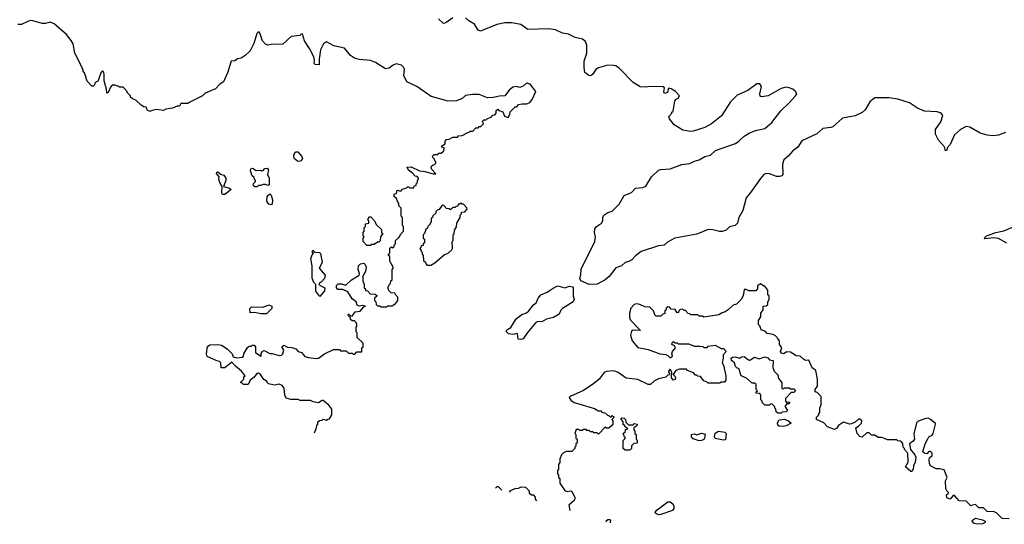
# Model space of a CAD drawing. Extents: x 2206940 to 2356632, y 511582 to 673215.
# Tile 5 of 228: x 2229761 to 2238274, y 535039 to 539405. Entities that reach past the tile are written whole.
import ezdxf

# ---------------------------------------------------------------- set-up
doc = ezdxf.new("R2010")
doc.units = 0

msp = doc.modelspace()

# ---------------------------------------------------------------- linework, layer by layer
at = {"layer": '0CON10XD'}
for points in [[(2230605, 538830), (2230585, 538840), (2230561.7, 538838.3), (2230545, 538820), (2230526.1, 538773.9), (2230515, 538770), (2230511.2, 538805), (2230490.6, 538875), (2230491.2, 538935), (2230485, 538957.5), (2230475, 538960), (2230462.5, 538945), (2230435, 538870), (2230421.7, 538868.3), (2230410, 538855), (2230408.3, 538841.7), (2230395, 538830), (2230385, 538830), (2230343, 538873), (2230320, 538945), (2230310, 538955), (2230310, 538975), (2230300, 538985), (2230300, 538995), (2230290, 539005), (2230290, 539015), (2230237.5, 539115), (2230222.5, 539195), (2230206.7, 539225), (2230165, 539276.7), (2230059.3, 539369.3), (2230025, 539382.5), (2229985, 539372.5), (2229955, 539372.5), (2229865, 539397.5), (2229838.3, 539391.7), (2229775, 539362.5), (2229745, 539362.5)], [(2233505, 539422.5), (2233445, 539378.5), (2233425, 539371.2), (2233381.5, 539411.5)], [(2238285, 538429.5), (2238225, 538405.7), (2238175, 538400.8), (2238125.7, 538405.7), (2238065, 538422), (2237975, 538476), (2237945, 538480), (2237895, 538455.8), (2237845, 538408.9), (2237805, 538326), (2237781.2, 538295), (2237776.2, 538275), (2237765, 538270), (2237758, 538305), (2237705, 538362.5), (2237680, 538415), (2237680, 538455), (2237725, 538521.2), (2237741.9, 538575), (2237729.2, 538595), (2237692.6, 538607.4), (2237585, 538612.5), (2237525, 538640), (2237454.7, 538684.7), (2237355, 538718), (2237275, 538730), (2237155, 538728.7), (2237112.3, 538695), (2237071.9, 538625), (2237045, 538601.9), (2236985, 538573.2), (2236875, 538554.5), (2236791.9, 538478.1), (2236775, 538471.1), (2236706.1, 538463.9), (2236652.5, 538417.5), (2236525, 538357.8), (2236489.3, 538300.7), (2236445, 538269.6), (2236405.9, 538224.1), (2236367.8, 538192.2), (2236355.8, 538155), (2236358.4, 538065), (2236349.4, 538055), (2236330.5, 538049.5), (2236305, 538049.5), (2236245, 538072.5), (2236215, 538075.6), (2236195, 538064.3), (2236165, 538032.2), (2236080.4, 537909.6), (2236041.1, 537865), (2236013.3, 537755), (2235980.3, 537695), (2235966, 537644), (2235946, 537625), (2235898.5, 537611.5), (2235870.5, 537585), (2235835, 537572.5), (2235811.6, 537571.6), (2235755, 537588.1), (2235715, 537589.4), (2235615, 537549.6), (2235425, 537514.7), (2235361.1, 537478.9), (2235334.4, 537455.6), (2235285, 537447.7), (2235135, 537400.6), (2235086.8, 537363.2), (2235055, 537326.7), (2235027.4, 537312.6), (2234997.1, 537302.9), (2234965, 537276.4), (2234915, 537258.5), (2234857.7, 537182.3), (2234824.4, 537155), (2234755, 537116.2), (2234684, 537114), (2234613.1, 537145), (2234604.4, 537165), (2234612.9, 537197.1), (2234615, 537246), (2234733.8, 537485), (2234738.8, 537525), (2234730, 537565), (2234732.5, 537595), (2234747.5, 537615), (2234792.5, 537645), (2234802.5, 537665), (2234802.5, 537695), (2234812.5, 537715), (2234845, 537737.5), (2234885, 537747.5), (2234945, 537807.5), (2234987.5, 537885), (2235050.7, 537909.3), (2235085, 537946.2), (2235147.7, 537952.3), (2235175, 537963.3), (2235225, 538046.2), (2235285, 538102), (2235305, 538110), (2235383.9, 538116.1), (2235485, 538151.2), (2235555, 538161.2), (2235595, 538181.2), (2235635, 538191.2), (2235685, 538220), (2235735, 538233.3), (2235777, 538273), (2235948.8, 538335), (2235980, 538355), (2236023.9, 538396.1), (2236067.6, 538422.4), (2236123.8, 538446.2), (2236205, 538464.5), (2236265, 538515.5), (2236342.6, 538617.4), (2236415, 538684.4), (2236469.4, 538745), (2236479.2, 538765), (2236469.2, 538785), (2236445, 538803.1), (2236415, 538816.9), (2236385, 538820.6), (2236345, 538810.6), (2236233.9, 538746.1), (2236175, 538736.7), (2236164.3, 538744.3), (2236160.8, 538765), (2236175.9, 538825.9), (2236160.5, 538850.5), (2236135, 538850), (2236057.4, 538792.6), (2235965, 538751.4), (2235906.2, 538695), (2235827.7, 538572.3), (2235742.5, 538505), (2235685, 538473.3), (2235585, 538440), (2235557, 538437), (2235495, 538450), (2235420, 538495), (2235378.3, 538548.3), (2235373, 538567), (2235400, 538595), (2235400, 538605), (2235410, 538615), (2235425, 538700), (2235432.5, 538715), (2235455, 538727.5), (2235466.2, 538745), (2235430, 538785), (2235395, 538807.5), (2235375, 538812.5), (2235367.5, 538805), (2235362.5, 538775), (2235337.5, 538767.5), (2235331.2, 538781.2), (2235337.5, 538815), (2235323.8, 538823.8), (2235215, 538828.5), (2235169.4, 538820.6), (2235125, 538824.5), (2235065, 538862.2), (2234945, 538986.9), (2234915.8, 539005), (2234895, 539009.6), (2234845, 539012.5), (2234765, 538989.7), (2234741.8, 538975), (2234715, 538930.6), (2234695, 538920), (2234681.2, 538921.2), (2234647.5, 538947.5), (2234640.3, 538990.3), (2234641.1, 539045), (2234663.3, 539115), (2234665.3, 539185), (2234652.5, 539215), (2234626.2, 539236.2), (2234565, 539250.7), (2234505, 539280.3), (2234455, 539289.2), (2234395, 539317.5), (2234334, 539326), (2234155, 539321.4), (2234092.9, 539362.9), (2234015, 539377.2), (2233955, 539378.7), (2233887, 539363), (2233745, 539304.5), (2233725.3, 539315.3), (2233694.4, 539365), (2233645, 539395.4), (2233615, 539422.5)], [(2232308.6, 535831.3), (2232327, 535873), (2232330, 535895), (2232340, 535905), (2232340, 535925), (2232351.7, 535938.3), (2232375, 535940), (2232385, 535950), (2232415, 535940), (2232425, 535950), (2232438.3, 535951.7), (2232460, 535985), (2232460, 536035), (2232435, 536070), (2232385, 536110), (2232375, 536110), (2232345, 536090), (2232298.3, 536098.3), (2232275, 536110), (2232185, 536110), (2232168.3, 536118.3), (2232105, 536120), (2232065, 536130), (2232052.5, 536155), (2232047, 536217), (2232029.3, 536239.3), (2232005, 536252.5), (2231965, 536242.5), (2231913, 536253), (2231900, 536265), (2231900, 536275), (2231870.7, 536290.7), (2231842.5, 536335), (2231825, 536346.7), (2231812.5, 536345), (2231789.3, 536310.7), (2231753.6, 536286.4), (2231735, 536250), (2231695, 536250), (2231685, 536260), (2231671.7, 536261.7), (2231671.7, 536268.3), (2231700, 536295), (2231700, 536315), (2231710, 536325), (2231677.5, 536365), (2231625.8, 536405.8), (2231595, 536442.5), (2231535, 536393.3), (2231501.7, 536391.7), (2231500, 536435), (2231488.3, 536448.3), (2231465, 536452.5), (2231381.7, 536491.7), (2231376, 536515), (2231383.6, 536576.4), (2231405, 536592.5), (2231475, 536593.3), (2231505, 536587.5), (2231555, 536557.5), (2231597.5, 536515), (2231607, 536487), (2231635, 536478.8), (2231690, 536485), (2231697, 536493), (2231700, 536515), (2231731.7, 536568.3), (2231745, 536580), (2231765, 536580), (2231775, 536590), (2231788.3, 536588.3), (2231800, 536575), (2231800, 536525), (2231845, 536492.5), (2231850, 536495), (2231847.5, 536515), (2231855, 536530), (2231875, 536542.5), (2231925, 536517.5), (2231945, 536517.5), (2232005, 536500), (2232025, 536503.3), (2232036.2, 536515), (2232043.8, 536545), (2232027.5, 536575), (2232045, 536590), (2232075, 536572.5), (2232115, 536570), (2232147, 536557), (2232170, 536535), (2232196.4, 536526.4), (2232225, 536490), (2232257, 536483), (2232325, 536473.3), (2232345, 536477.5), (2232395, 536512.5), (2232475, 536550), (2232525, 536550), (2232535, 536540), (2232585, 536540), (2232605, 536520), (2232635, 536520), (2232645, 536510), (2232658.3, 536511.7), (2232675, 536530), (2232718.3, 536531.7), (2232720, 536565), (2232730, 536575), (2232730, 536605), (2232680, 536655), (2232680, 536695), (2232670, 536705), (2232670, 536745), (2232677, 536753), (2232677, 536767), (2232670, 536785), (2232655, 536800), (2232635, 536800), (2232621.7, 536811.7), (2232620, 536825), (2232603, 536843), (2232600, 536855), (2232605, 536860), (2232621.7, 536841.7), (2232635, 536840), (2232661.7, 536878.3), (2232705, 536882.5), (2232735, 536920), (2232750, 536925), (2232725, 536932.5), (2232695, 536927.5), (2232680, 536935), (2232670, 536965), (2232635, 536990), (2232599.3, 537049.3), (2232555, 537070), (2232511.7, 537071.7), (2232500, 537085), (2232500, 537105), (2232515, 537120), (2232545, 537120), (2232565, 537110), (2232585, 537110), (2232630, 537155), (2232696.4, 537193.6), (2232700, 537205), (2232686.4, 537246.4), (2232690, 537275), (2232706.4, 537293.6), (2232735, 537297.5), (2232748.3, 537288.3), (2232756.7, 537265), (2232750, 537225), (2232727.5, 537185), (2232727.5, 537145), (2232740, 537115), (2232740, 537085), (2232750, 537075), (2232751.7, 537061.7), (2232768.3, 537058.3), (2232791.7, 537031.7), (2232835, 537030), (2232848.3, 537018.3), (2232848.3, 537011.7), (2232830, 536995), (2232830, 536975), (2232840, 536965), (2232841.7, 536941.7), (2232855, 536930), (2232875, 536930), (2232885, 536920), (2232935, 536920), (2232945, 536930), (2232985, 536930), (2232995, 536940), (2233005, 536940), (2233030, 536975), (2233030, 537005), (2233011.7, 537021.7), (2233005, 537040), (2232971.7, 537041.7), (2232951.7, 537061.7), (2232950, 537075), (2232940, 537085), (2232950, 537095), (2232951.7, 537108.3), (2232968.3, 537121.7), (2232970, 537145), (2232980, 537155), (2232980, 537245), (2232990, 537255), (2232990, 537265), (2232960, 537315), (2232960, 537355), (2232950, 537365), (2232950, 537375), (2232960, 537385), (2232961.7, 537428.3), (2232975, 537440), (2232985, 537430), (2232998.3, 537441.7), (2233000, 537455), (2233010, 537465), (2233010, 537495), (2233038.3, 537521.7), (2233050, 537535), (2233050, 537545), (2233080, 537575), (2233080, 537615), (2233070, 537625), (2233070, 537695), (2233060, 537705), (2233060, 537775), (2233040, 537795), (2233040, 537815), (2233030, 537825), (2233018.3, 537858.3), (2233000, 537875), (2233000, 537895), (2233018.3, 537901.7), (2233025, 537930), (2233055, 537920), (2233071.7, 537938.3), (2233105, 537950), (2233115, 537960), (2233125, 537960), (2233135, 537950), (2233168.3, 537951.7), (2233171.7, 537968.3), (2233188.3, 537971.7), (2233190, 537985), (2233200, 537995), (2233200, 538015), (2233210, 538025), (2233210, 538035), (2233198.3, 538048.3), (2233181.7, 538051.7), (2233158.3, 538078.3), (2233121.7, 538101.7), (2233111.7, 538128.3), (2233145, 538133.3), (2233218.3, 538098.3), (2233263, 538093), (2233335, 538070), (2233358.3, 538071.7), (2233325, 538110), (2233320, 538125), (2233321.7, 538138.3), (2233335, 538150), (2233348.3, 538151.7), (2233360, 538165), (2233360, 538175), (2233350, 538185), (2233348.3, 538198.3), (2233331.7, 538211.7), (2233330, 538225), (2233345, 538240), (2233375, 538240), (2233385, 538250), (2233405, 538250), (2233428.3, 538271.7), (2233430, 538295), (2233411.7, 538301.7), (2233410, 538315), (2233438.3, 538331.7), (2233440, 538355), (2233451.7, 538368.3), (2233475, 538370), (2233505, 538390), (2233545, 538390), (2233555, 538400), (2233587, 538403), (2233635, 538430), (2233648.3, 538431.7), (2233655, 538440), (2233678.3, 538441.7), (2233705, 538470), (2233725, 538470), (2233735, 538480), (2233748.3, 538481.7), (2233770, 538505), (2233761.7, 538528.3), (2233775, 538540), (2233795, 538540), (2233805, 538550), (2233838.3, 538561.7), (2233851.7, 538578.3), (2233868.3, 538581.7), (2233880, 538595), (2233881.7, 538618.3), (2233895, 538630), (2233905, 538620), (2233938.3, 538608.3), (2233951.7, 538571.7), (2233985, 538560), (2234000, 538585), (2234001.7, 538608.3), (2234045, 538650), (2234058.3, 538651.7), (2234075, 538670), (2234105, 538677.5), (2234147, 538677), (2234172.3, 538687.7), (2234192.5, 538715), (2234222.5, 538785), (2234175, 538847.5), (2234144.2, 538855.8), (2234115, 538830), (2234085, 538817.5), (2234055, 538826.7), (2234025, 538822), (2233993.7, 538796.3), (2233955, 538747.5), (2233935, 538742.5), (2233925, 538746.7), (2233855, 538732.5), (2233805, 538730), (2233735, 538756.7), (2233677, 538757), (2233615, 538750), (2233587, 538723), (2233537, 538703), (2233465, 538700), (2233319.3, 538739.3), (2233195, 538826.7), (2233107, 538867), (2233083.6, 538923.6), (2233087, 538977), (2233080, 538995), (2233061.7, 539011.7), (2233015, 539022.5), (2232989.3, 539010.7), (2232955.7, 538984.3), (2232925, 538980.8), (2232837.5, 539035), (2232795, 539053.3), (2232695, 539060), (2232655, 539073.3), (2232622.5, 539095), (2232568.3, 539158.3), (2232478.3, 539178.3), (2232415, 539212.5), (2232386.7, 539195), (2232361.2, 539145), (2232350, 539065), (2232350, 539015), (2232316.7, 539016.7), (2232307.5, 539025), (2232311.2, 539055), (2232304, 539085), (2232268, 539155), (2232222.3, 539222.3), (2232205, 539280), (2232195, 539280), (2232181.7, 539268.3), (2232109.3, 539260.7), (2232035, 539192.5), (2231935, 539190.8), (2231905, 539183.8), (2231885, 539193.3), (2231861.2, 539221.2), (2231844, 539275), (2231835, 539293.3), (2231825, 539298.8), (2231812, 539285), (2231785, 539200), (2231753, 539137), (2231710, 539095), (2231675, 539072.5), (2231643, 539067), (2231621.7, 539048.3), (2231590, 539045), (2231557.5, 538945), (2231523, 538867), (2231491.7, 538848.3), (2231455, 538807.5), (2231365, 538770), (2231340, 538745), (2231225, 538690), (2231215, 538680), (2231155, 538680), (2231141.7, 538658.3), (2231123, 538657), (2231081.7, 538638.3), (2231025, 538630), (2231005, 538620), (2230943.3, 538626.7), (2230905, 538620), (2230885, 538610), (2230861.7, 538621.7), (2230858.3, 538648.3), (2230835, 538650), (2230810, 538665), (2230765, 538710), (2230735, 538720), (2230720, 538735), (2230720, 538745), (2230690, 538775), (2230690, 538785), (2230655, 538820), (2230625, 538820), (2230615, 538830), (2230605, 538830)], [(2232175, 538178.6), (2232162.2, 538182.2), (2232133.3, 538205), (2232130, 538235), (2232145, 538262.5), (2232165, 538262.5), (2232200.5, 538220.5), (2232207.5, 538205), (2232195, 538184), (2232175, 538178.6)], [(2231535, 537893.3), (2231515, 537893.3), (2231507.5, 537905), (2231511.7, 537961.7), (2231490, 537995), (2231481.2, 538025), (2231486.7, 538046.7), (2231462.5, 538075), (2231465, 538086.7), (2231475, 538088.8), (2231497.5, 538067.5), (2231525, 538060), (2231542.5, 538035), (2231542.5, 538015), (2231521.7, 537961.7), (2231575, 537947.5), (2231590, 537935), (2231535, 537893.3)], [(2231815, 537960), (2231795, 537960), (2231780, 537975), (2231783, 537987), (2231800, 538005), (2231800, 538015), (2231790, 538025), (2231788.3, 538038.3), (2231770, 538055), (2231756.4, 538096.4), (2231760, 538115), (2231775, 538120), (2231805, 538100), (2231845, 538102.5), (2231855, 538097.5), (2231865, 538100), (2231881.7, 538118.3), (2231900.7, 538120.7), (2231913.3, 538105), (2231902.5, 538065), (2231917.5, 538035), (2231917.5, 537975), (2231905, 537970), (2231885, 537980), (2231865, 537980), (2231845, 537970), (2231825, 537970), (2231815, 537960)], [(2231935, 537802.5), (2231915, 537807.5), (2231897.5, 537835), (2231901.2, 537878.8), (2231925, 537897.5), (2231935.9, 537885.9), (2231945.9, 537845.9), (2231945, 537810), (2231935, 537802.5)], [(2233315, 537282.5), (2233349.3, 537300.7), (2233435, 537372.5), (2233466.1, 537383.9), (2233497.5, 537415), (2233502.5, 537425), (2233500, 537485), (2233510, 537495), (2233510, 537545), (2233517, 537553), (2233520, 537585), (2233537, 537613), (2233540, 537645), (2233570, 537695), (2233570, 537715), (2233580, 537725), (2233581.7, 537738.3), (2233608.3, 537741.7), (2233630, 537765), (2233628.3, 537778.3), (2233598.3, 537808.3), (2233585, 537810), (2233575, 537820), (2233565, 537810), (2233551.7, 537808.3), (2233548.3, 537791.7), (2233535, 537790), (2233525, 537780), (2233505, 537780), (2233485, 537760), (2233475, 537770), (2233451.7, 537771.7), (2233428.3, 537798.3), (2233415, 537800), (2233388.3, 537761.7), (2233371.7, 537758.3), (2233360, 537745), (2233358.3, 537731.7), (2233331.7, 537708.3), (2233330, 537695), (2233320, 537685), (2233320, 537655), (2233310, 537645), (2233310, 537635), (2233290, 537615), (2233288.3, 537601.7), (2233271.7, 537588.3), (2233260, 537555), (2233250, 537545), (2233250, 537515), (2233260, 537505), (2233260, 537475), (2233250, 537465), (2233248.3, 537451.7), (2233231.7, 537448.3), (2233230, 537435), (2233220, 537425), (2233230, 537415), (2233230, 537405), (2233240, 537395), (2233240, 537375), (2233250, 537365), (2233251.7, 537321.7), (2233268.3, 537308.3), (2233271.7, 537291.7), (2233282.5, 537282.5), (2233315, 537282.5)], [(2232795, 537450), (2232761.7, 537451.7), (2232730, 537485), (2232730, 537515), (2232740, 537525), (2232730, 537535), (2232730, 537565), (2232740, 537575), (2232740, 537605), (2232750, 537615), (2232751.7, 537638.3), (2232780, 537645), (2232780, 537665), (2232770, 537675), (2232785, 537700), (2232798.3, 537698.3), (2232830, 537665), (2232841.7, 537631.7), (2232888.3, 537588.3), (2232890, 537565), (2232900, 537555), (2232880, 537525), (2232878.3, 537491.7), (2232865, 537480), (2232855, 537480), (2232825, 537460), (2232805, 537460), (2232795, 537450)], [(2238295, 537472.5), (2238225, 537512), (2238185, 537518.8), (2238105, 537510), (2238100, 537515), (2238120, 537535), (2238200, 537565), (2238270.5, 537579.5), (2238415, 537640)], [(2232355, 537010), (2232320, 537055), (2232320, 537115), (2232305, 537130), (2232288.3, 537168.3), (2232290, 537275), (2232277.5, 537335), (2232288.3, 537371.7), (2232300, 537385), (2232290, 537395), (2232295, 537410), (2232312.5, 537392.5), (2232351.7, 537391.7), (2232361.7, 537381.7), (2232376.7, 537305), (2232350, 537255), (2232402.5, 537195), (2232397.5, 537165), (2232366.4, 537133.6), (2232350, 537125), (2232350, 537115), (2232360, 537105), (2232400, 537085), (2232395, 537060), (2232355, 537010)], [(2234095, 536636.7), (2234071.7, 536641.7), (2234065, 536690), (2234025, 536682.5), (2233988.3, 536688.3), (2233970, 536705), (2233970, 536715), (2233980, 536725), (2234008.3, 536741.7), (2234054.3, 536815.7), (2234102.5, 536855), (2234141.7, 536868.3), (2234162.5, 536885), (2234202.3, 536937.7), (2234225.6, 536954.4), (2234243, 536997), (2234266.8, 537023.2), (2234322.3, 537047.7), (2234382.1, 537087.9), (2234415, 537100.9), (2234475, 537085.5), (2234515, 537099.4), (2234540, 537095), (2234547.1, 537085), (2234545.6, 537015.6), (2234556, 536985), (2234547.5, 536965), (2234453.1, 536906.9), (2234438.8, 536891.2), (2234425, 536858), (2234375, 536827.5), (2234315, 536814), (2234275, 536790), (2234245, 536792.5), (2234223.9, 536786.1), (2234150.6, 536699.4), (2234115, 536642.5), (2234095, 536636.7)], [(2238317, 535087), (2238255, 535088.8), (2238210, 535135), (2238187, 535147), (2238125, 535150), (2238095, 535180), (2238055, 535180), (2238025, 535210), (2238000, 535205), (2237985, 535200), (2237945, 535240), (2237883, 535243), (2237845, 535287.5), (2237831.7, 535288.3), (2237805, 535257.5), (2237778.3, 535268.3), (2237773.3, 535295), (2237790, 535305), (2237792.5, 535315), (2237777.5, 535327.5), (2237770, 535345), (2237766.4, 535413.6), (2237780, 535445), (2237755, 535510), (2237715, 535520), (2237685, 535517.5), (2237637.5, 535545), (2237626.2, 535565), (2237624.1, 535595.9), (2237627.5, 535615), (2237650, 535635), (2237650, 535655), (2237635, 535670), (2237621.7, 535668.3), (2237605, 535650), (2237583, 535653), (2237570, 535665), (2237590, 535735), (2237611.7, 535778.3), (2237622.5, 535795), (2237649.3, 535810.7), (2237660, 535825), (2237680, 535905), (2237677.5, 535915), (2237636.3, 535946.3), (2237615, 535956.5), (2237595, 535954.4), (2237528.3, 535931.7), (2237514.2, 535915.8), (2237493, 535823), (2237498.8, 535775), (2237485, 535757.5), (2237453.3, 535735), (2237462.5, 535685), (2237501.2, 535641.2), (2237508.8, 535618.8), (2237502.7, 535577.3), (2237488.8, 535545), (2237487.5, 535515), (2237475, 535496.7), (2237465, 535496.2), (2237420, 535535), (2237443, 535577), (2237440, 535655), (2237410, 535685), (2237410, 535695), (2237400, 535705), (2237398.3, 535738.3), (2237378.3, 535758.3), (2237355, 535760), (2237345, 535770), (2237265, 535770), (2237245, 535777.5), (2237215, 535790), (2237185, 535790), (2237155, 535810), (2237125, 535810), (2237105, 535830), (2237085, 535830), (2237045, 535792.5), (2237025, 535797.5), (2237002.5, 535825), (2236990, 535875), (2237015, 535887.5), (2237040, 535915), (2237041.2, 535935), (2237025, 535948.8), (2237015, 535950), (2236985, 535923.3), (2236953, 535907), (2236935, 535906.7), (2236885, 535922.5), (2236840, 535895), (2236825, 535870), (2236805, 535860), (2236745, 535882.5), (2236715, 535917.5), (2236650, 535945), (2236650, 535965), (2236670, 535985), (2236670, 535995), (2236680, 536005), (2236680, 536045), (2236690, 536075), (2236690, 536145), (2236655, 536180), (2236640, 536185), (2236640, 536205), (2236660, 536235), (2236660, 536295), (2236645, 536370), (2236613.8, 536393.8), (2236585, 536460), (2236555, 536457.5), (2236537, 536467), (2236510, 536495), (2236475, 536497.5), (2236425, 536527.5), (2236395, 536530), (2236365, 536513.8), (2236348.3, 536518.3), (2236340, 536535), (2236350, 536565), (2236330, 536595), (2236330, 536625), (2236320, 536635), (2236320, 536645), (2236295, 536670), (2236275, 536680), (2236225, 536690), (2236208.3, 536708.3), (2236171.7, 536721.7), (2236160, 536755), (2236148.3, 536768.3), (2236148.3, 536801.7), (2236170, 536835), (2236170, 536865), (2236190, 536895), (2236190, 536925), (2236215, 536930), (2236228.3, 536941.7), (2236230, 536965), (2236240, 536985), (2236240, 537015), (2236230, 537025), (2236230, 537065), (2236205, 537100), (2236195, 537100), (2236165, 537120), (2236140, 537105), (2236140, 537075), (2236125, 537060), (2236065, 537060), (2236041.7, 537071.7), (2236025, 537070), (2236017.5, 537015), (2236000, 536985), (2235960, 536945), (2235930, 536935), (2235886.4, 536893.6), (2235861.7, 536878.3)], [(2231895, 536860), (2231845, 536860), (2231795, 536872.5), (2231755, 536870), (2231750, 536905), (2231765, 536920), (2231865, 536917.5), (2231915, 536937.5), (2231940, 536925), (2231940, 536905), (2231895, 536860)], [(2235861.7, 536878.3), (2235835, 536870), (2235805, 536850), (2235675, 536830), (2235665, 536840), (2235635, 536840), (2235625, 536850), (2235565, 536850), (2235555, 536860), (2235541.7, 536861.7), (2235518.3, 536888.3), (2235505, 536890), (2235495, 536900), (2235471.7, 536898.3), (2235460, 536885), (2235458.3, 536871.7), (2235445, 536870), (2235428.3, 536898.3), (2235395, 536900), (2235378.3, 536918.3), (2235365, 536920), (2235351.7, 536908.3), (2235350, 536895), (2235340, 536885), (2235338.3, 536861.7), (2235321.7, 536858.3), (2235305, 536840), (2235265, 536840), (2235251.7, 536851.7), (2235240, 536885), (2235208.3, 536918.3), (2235165, 536920), (2235121.7, 536941.7), (2235095, 536947.5), (2235075, 536940), (2235045, 536910), (2235032.5, 536865), (2235033, 536827), (2235041.2, 536805), (2235130, 536715), (2235065, 536717.5), (2235051.2, 536708.8), (2235043.6, 536676.4), (2235058, 536625), (2235105, 536570), (2235195, 536550), (2235295, 536512.5), (2235347, 536507), (2235365, 536500), (2235385, 536480), (2235406.1, 536493.9), (2235400, 536515), (2235404, 536535), (2235432.5, 536565), (2235423, 536583), (2235400, 536595), (2235401.7, 536608.3), (2235415, 536620), (2235425, 536610), (2235445, 536610), (2235455, 536600), (2235545, 536600), (2235595, 536580), (2235645, 536580), (2235667, 536577), (2235675, 536570), (2235705, 536570), (2235715, 536580), (2235775, 536590), (2235825, 536560), (2235845, 536560), (2235870, 536535), (2235842.5, 536505), (2235844.2, 536475), (2235836.1, 536436.1), (2235846.2, 536415), (2235866.7, 536325), (2235867.5, 536285), (2235855, 536270), (2235825, 536270), (2235815, 536260), (2235715, 536260), (2235705, 536270), (2235675, 536280), (2235648.3, 536318.3), (2235625, 536320), (2235615, 536330), (2235605, 536330), (2235588.3, 536348.3), (2235535, 536370), (2235525, 536380), (2235465, 536380), (2235435, 536370), (2235410, 536335), (2235425, 536320), (2235430, 536305), (2235427.7, 536292.3), (2235415, 536287.5), (2235397.5, 536305), (2235400, 536355), (2235385, 536380), (2235370, 536365), (2235370, 536355), (2235380, 536345), (2235378.3, 536331.7), (2235365, 536330), (2235347, 536313), (2235283, 536297), (2235248.3, 536281.7), (2235215, 536250), (2235195, 536250), (2235105, 536292.5), (2235005, 536303.3), (2234935, 536353.3), (2234915, 536361.2), (2234895, 536366.7), (2234835, 536362.5), (2234815, 536352.5), (2234770, 536295), (2234725, 536256.7), (2234635, 536196.7), (2234520, 536145), (2234512.5, 536135), (2234525, 536112.5), (2234555, 536093.3), (2234731.7, 536041.7), (2234765, 536020), (2234785, 536020), (2234795, 536010), (2234825, 536000), (2234845, 535980), (2234855, 535980), (2234865, 535970), (2234875, 535970), (2234885, 535980), (2234898.3, 535968.3), (2234898.3, 535961.7), (2234880, 535945), (2234890, 535935), (2234890, 535905), (2234878.3, 535891.7), (2234855, 535870), (2234835, 535870), (2234821.7, 535878.3), (2234765, 535820), (2234755, 535830), (2234725, 535830), (2234715, 535840), (2234695, 535840), (2234685, 535850), (2234665, 535850), (2234658.3, 535858.3), (2234635, 535860), (2234625, 535850), (2234605, 535850), (2234595, 535860), (2234571.7, 535858.3), (2234560, 535825), (2234570, 535815), (2234570, 535785), (2234580, 535775), (2234580, 535745), (2234570, 535735), (2234570, 535715), (2234560, 535705), (2234560, 535695), (2234535, 535670), (2234485, 535670), (2234460, 535655), (2234445, 535640), (2234430, 535605), (2234430, 535575), (2234420, 535555), (2234420, 535515), (2234410, 535505), (2234410, 535475), (2234420, 535465), (2234420, 535445), (2234430, 535435), (2234430, 535395), (2234475, 535332.5), (2234495, 535323.3), (2234525, 535327.5), (2234535, 535322.5), (2234560, 535275), (2234560, 535255), (2234556.4, 535243.6), (2234510, 535205), (2234518, 535156.9)], [(2236345, 536000), (2236315, 536000), (2236301.7, 536011.7), (2236300, 536035), (2236290, 536045), (2236290, 536055), (2236268.3, 536078.3), (2236255, 536080), (2236245, 536070), (2236205, 536070), (2236181.7, 536091.7), (2236180, 536105), (2236170, 536115), (2236168.3, 536158.3), (2236155, 536170), (2236130, 536175), (2236130, 536185), (2236140, 536195), (2236130, 536205), (2236128.3, 536248.3), (2236115, 536260), (2236095, 536260), (2236045, 536302.5), (2236000, 536325), (2235978.3, 536388.3), (2235965, 536390), (2235950, 536405), (2235940, 536435), (2235916.4, 536456.4), (2235913.3, 536475), (2235923.8, 536486.2), (2235948.3, 536488.3), (2235985, 536477.5), (2236000.8, 536489.2), (2236025, 536490.8), (2236061.2, 536461.2), (2236075, 536460), (2236115, 536484), (2236155, 536470), (2236205, 536488), (2236229.4, 536479.4), (2236245, 536462.5), (2236275, 536457.5), (2236272.5, 536395), (2236283.9, 536363.9), (2236318.3, 536328.3), (2236320, 536305), (2236351.7, 536261.7), (2236350, 536215), (2236365, 536210), (2236375, 536220), (2236415, 536220), (2236425, 536210), (2236455, 536210), (2236470, 536195), (2236455, 536180), (2236431.7, 536178.3), (2236383, 536127), (2236382.5, 536105), (2236391.7, 536091.7), (2236405, 536100), (2236417.5, 536095), (2236415, 536080), (2236395, 536080), (2236380, 536065), (2236380, 536055), (2236400, 536025), (2236387, 536013), (2236355, 536010), (2236345, 536000)], [(2235035, 535680), (2234995, 535680), (2234980, 535695), (2234980, 535765), (2235000, 535785), (2234990, 535795), (2234980, 535825), (2234998.3, 535841.7), (2235000, 535860), (2235020, 535865), (2235000, 535880), (2234988.3, 535898.3), (2234980, 535900), (2234980, 535925), (2234960, 535955), (2234965, 535960), (2234988.3, 535958.3), (2235000, 535945), (2235001.7, 535921.7), (2235025, 535900), (2235065, 535900), (2235075, 535910), (2235100, 535905), (2235098.3, 535891.7), (2235070, 535875), (2235070, 535855), (2235080, 535845), (2235080, 535825), (2235090, 535815), (2235090, 535775), (2235100, 535765), (2235100, 535740), (2235071.7, 535738.3), (2235051.7, 535718.3), (2235050, 535695), (2235035, 535680)], [(2236365, 535884), (2236327.5, 535887.5), (2236315.9, 535895.9), (2236313, 535917), (2236328, 535942), (2236375, 535950), (2236407.5, 535935), (2236430, 535915), (2236389.5, 535890.5), (2236365, 535884)], [(2235635, 535762.5), (2235585, 535778.8), (2235570, 535795), (2235570, 535815), (2235595, 535822.5), (2235615, 535812.5), (2235655, 535827.5), (2235688.3, 535818.3), (2235683.3, 535785), (2235675, 535772.5), (2235655, 535763.3), (2235635, 535762.5)], [(2235845, 535767.5), (2235775, 535782.5), (2235767.5, 535795), (2235773.3, 535826.7), (2235803.9, 535846.1), (2235857, 535837), (2235870, 535825), (2235865, 535770), (2235845, 535767.5)], [(2233929.9, 535334.5), (2233901.7, 535361.7), (2233885, 535362.5), (2233875.2, 535351.1)], [(2234232.2, 535243.2), (2234220, 535255), (2234220, 535275), (2234205, 535290), (2234185, 535290), (2234170, 535305), (2234170, 535325), (2234138.3, 535358.3), (2234095, 535360), (2234071.7, 535348.3), (2234043, 535347), (2234001.7, 535328.3), (2233991.7, 535315.9)], [(2235285, 535120), (2235257.5, 535135), (2235256.7, 535145), (2235273.3, 535165), (2235365, 535234.2), (2235385, 535234), (2235407, 535217), (2235416.7, 535195), (2235416.7, 535175), (2235405, 535157.5), (2235305, 535123.3), (2235285, 535120)], [(2238045, 535038.8), (2238015, 535046.7), (2237997.5, 535065), (2238000, 535075), (2238025, 535093.3), (2238086.4, 535076.4), (2238110, 535065), (2238110, 535055), (2238085, 535043.3), (2238045, 535038.8)], [(2234833.3, 535061.7), (2234830, 535065), (2234845, 535080), (2234865, 535080), (2234870, 535075), (2234865.4, 535052)]]:
    msp.add_lwpolyline(points, dxfattribs=at)

doc.saveas('drawing.dxf')
